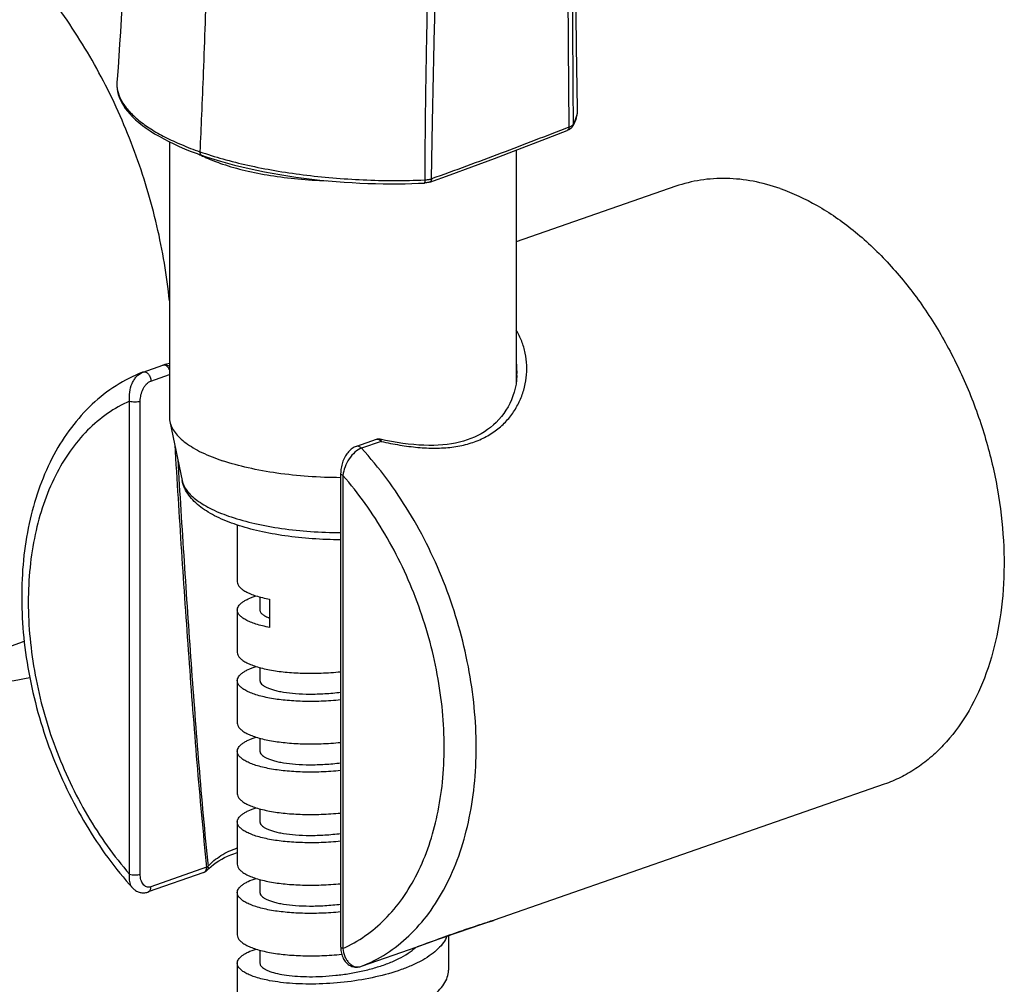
# Model space of a CAD drawing. Header units: millimetres. Extents: x 18 to 699, y 6 to 689.
# Tile 6 of 53: x 223 to 288, y 41 to 105. Entities that reach past the tile are written whole.
import ezdxf

# ---------------------------------------------------------------- set-up
doc = ezdxf.new("R2010")
doc.units = ezdxf.units.MM
doc.header["$LTSCALE"] = 46.255
doc.layers.get('0').update_dxf_attribs({"linetype": 'CONTINUOUS'})

msp = doc.modelspace()

# ---------------------------------------------------------------- linework, layer by layer
at = {"color": 7, "linetype": 'CONTINUOUS'}
for p, q in [((233.052, 96.754), (233.052, 78.483)), ((256.052, 96.207), (256.052, 80.813)), ((266.631, 93.803), (256.052, 90.115)), ((231.306, 81.482), (232.608, 81.936)), ((232.643, 81.947), (232.644, 81.947)), ((233.052, 82.048), (232.866, 82.003)), ((231.306, 81.482), (231.268, 81.468)), ((256.094, 81.246), (256.094, 81.247)), ((233.082, 78.194), (233.894, 74.286)), ((246.75, 77.007), (245.448, 76.553)), ((247.021, 77.023), (247.021, 77.023)), ((244.405, 74.752), (244.405, 43.37)), ((237.552, 71.334), (237.552, 67.573)), ((239.052, 66.562), (239.052, 65.699)), ((239.696, 66.416), (239.696, 64.541)), ((237.552, 65.699), (237.552, 62.887)), ((239.052, 61.875), (239.052, 61.012)), ((237.552, 61.012), (237.552, 58.201)), ((239.052, 57.189), (239.052, 56.326)), ((237.552, 56.326), (237.552, 53.514)), ((280.455, 54.143), (254.585, 45.125)), ((239.052, 52.503), (239.052, 51.64)), ((237.552, 51.64), (237.552, 48.828)), ((235.326, 48.278), (231.635, 46.992)), ((239.052, 47.816), (239.052, 46.953)), ((237.552, 46.953), (237.552, 44.141)), ((254.094, 44.961), (254.409, 45.065)), ((254.409, 45.065), (254.555, 45.115)), ((254.555, 45.115), (254.588, 45.127)), ((252.357, 44.382), (252.791, 44.531)), ((252.791, 44.531), (253.195, 44.667)), ((253.195, 44.667), (253.573, 44.791)), ((253.573, 44.791), (254.094, 44.961)), ((249.473, 43.351), (250.875, 43.857)), ((250.875, 43.857), (251.399, 44.045)), ((251.399, 44.045), (251.893, 44.22)), ((251.552, 44.099), (251.552, 41.798)), ((251.893, 44.22), (252.357, 44.382)), ((239.052, 43.13), (239.052, 42.267)), ((245.777, 42.062), (249.468, 43.349)), ((249.468, 43.349), (249.473, 43.351)), ((237.552, 42.267), (237.552, 39.455))]:
    msp.add_line(p, q, dxfattribs=at)
at = {"color": 9, "linetype": 'CONTINUOUS'}
for p, q in [((231.824, 80.887), (233.052, 81.315)), ((230.41, 48.177), (230.41, 79.558)), ((231.117, 48.177), (231.117, 79.558)), ((247.09, 76.885), (245.785, 76.43)), ((244.552, 74.629), (244.552, 43.247)), ((235.519, 48.629), (231.824, 47.341)), ((249.468, 43.349), (249.476, 43.352)), ((249.476, 43.352), (249.473, 43.351)), ((245.785, 42.065), (245.777, 42.062))]:
    msp.add_line(p, q, dxfattribs=at)
at = {"color": 7, "linetype": 'CONTINUOUS'}
for points in [[(260.116, 98.942), (260.04, 103.078), (259.994, 107.375), (259.969, 111.214), (259.953, 114.697), (259.942, 118.013)], [(230.149, 111.349), (230.063, 109.404), (230.019, 108.462), (229.976, 107.543), (229.932, 106.644), (229.888, 105.763), (229.842, 104.901), (229.795, 104.058), (229.747, 103.237), (229.698, 102.457), (229.646, 101.687), (229.587, 100.911), (229.57, 100.707)], [(229.571, 100.71), (229.564, 100.593), (229.566, 100.419), (229.582, 100.243), (229.613, 100.066), (229.659, 99.887), (229.72, 99.707), (229.796, 99.526), (229.887, 99.344), (229.995, 99.16), (230.12, 98.975), (230.263, 98.788), (230.425, 98.6), (230.606, 98.409), (230.807, 98.218), (231.025, 98.029), (231.26, 97.842), (231.512, 97.657), (231.78, 97.475), (232.063, 97.295), (232.362, 97.119), (232.675, 96.947), (233.002, 96.778), (233.342, 96.613), (233.695, 96.452), (234.059, 96.296), (234.435, 96.145), (234.821, 95.998), (235.18, 95.869)], [(259.786, 97.776), (259.857, 97.9), (259.929, 98.048), (259.99, 98.197), (260.039, 98.348), (260.076, 98.5), (260.101, 98.653), (260.114, 98.806), (260.116, 98.942)], [(250.315, 94.086), (251.664, 94.568), (253.107, 95.096), (254.605, 95.657), (256.16, 96.248), (257.776, 96.87), (259.425, 97.506)], [(235.18, 95.869), (235.56, 95.741), (235.992, 95.603), (236.438, 95.469), (236.896, 95.34), (237.366, 95.215), (237.847, 95.096), (238.338, 94.982), (238.837, 94.873), (239.345, 94.77), (239.859, 94.673), (240.379, 94.581), (240.905, 94.496), (241.434, 94.418), (241.965, 94.345), (242.498, 94.279), (243.032, 94.22), (243.566, 94.166), (244.099, 94.12), (244.631, 94.079), (245.16, 94.045), (245.686, 94.017), (246.206, 93.995), (246.72, 93.979), (247.225, 93.969), (247.72, 93.965), (248.205, 93.966), (248.677, 93.973), (249.134, 93.985), (249.576, 94.001), (249.953, 94.02)], [(232.866, 82.003), (232.743, 81.973), (232.643, 81.947)], [(256.094, 81.247), (256.071, 80.954), (256.034, 80.686), (255.982, 80.42), (255.914, 80.158), (255.831, 79.901), (255.735, 79.65), (255.624, 79.406), (255.502, 79.171), (255.367, 78.946), (255.221, 78.731), (255.065, 78.525), (254.899, 78.33), (254.723, 78.146), (254.539, 77.973), (254.346, 77.811), (254.146, 77.661), (253.939, 77.521), (253.724, 77.391), (253.502, 77.273), (253.273, 77.164), (253.038, 77.066), (252.795, 76.978), (252.546, 76.9), (252.289, 76.831), (252.024, 76.772), (251.751, 76.722), (251.47, 76.682), (251.18, 76.651), (250.881, 76.63), (250.573, 76.618), (250.255, 76.616), (249.928, 76.624), (249.592, 76.641), (249.246, 76.669), (248.89, 76.706), (248.525, 76.752), (248.15, 76.809), (247.766, 76.874), (247.372, 76.95), (247.021, 77.023)], [(245.448, 76.553), (245.435, 76.548), (245.369, 76.522), (245.303, 76.49), (245.238, 76.453), (245.173, 76.412), (245.11, 76.365), (245.048, 76.314), (244.988, 76.258), (244.931, 76.198), (244.875, 76.133), (244.821, 76.065), (244.77, 75.992), (244.722, 75.916), (244.676, 75.836), (244.634, 75.753), (244.595, 75.668), (244.559, 75.579), (244.526, 75.488), (244.498, 75.395), (244.472, 75.301), (244.451, 75.204), (244.433, 75.106), (244.42, 75.007), (244.411, 74.908), (244.406, 74.807), (244.405, 74.752)], [(235.528, 48.41), (235.655, 48.541), (235.813, 48.687), (235.978, 48.823), (236.151, 48.95), (236.33, 49.068), (236.517, 49.178), (236.71, 49.279), (236.91, 49.372), (237.118, 49.457), (237.331, 49.533), (237.552, 49.602)], [(230.613, 47.255), (230.651, 47.215), (230.702, 47.167), (230.755, 47.125), (230.809, 47.086), (230.866, 47.052), (230.923, 47.023), (230.982, 46.998), (231.042, 46.977), (231.103, 46.96), (231.165, 46.948), (231.228, 46.94), (231.292, 46.936), (231.357, 46.937), (231.422, 46.942), (231.487, 46.952), (231.554, 46.967), (231.62, 46.987), (231.635, 46.992)], [(244.405, 43.37), (244.406, 43.317), (244.411, 43.216), (244.421, 43.117), (244.435, 43.02), (244.455, 42.926), (244.478, 42.836), (244.507, 42.749), (244.539, 42.667), (244.575, 42.589), (244.615, 42.516), (244.658, 42.448), (244.704, 42.385), (244.752, 42.328), (244.803, 42.275), (244.856, 42.228), (244.91, 42.185), (244.967, 42.147), (245.025, 42.113), (245.084, 42.084), (245.145, 42.06), (245.207, 42.04), (245.271, 42.025), (245.335, 42.014), (245.4, 42.008), (245.466, 42.007), (245.532, 42.01), (245.599, 42.018), (245.666, 42.03), (245.734, 42.048), (245.777, 42.062)]]:
    msp.add_lwpolyline(points, dxfattribs=at)
at = {"color": 9, "linetype": 'CONTINUOUS'}
for centre, radius, start, end in [((231.323, 100.558), 1.759, 175.14744, 176.96462), ((259.373, 97.642), 0.145, 291.10637, 293.11974), ((259.424, 98.245), 0.524, 304.14765, 307.82034), ((238.879, 103.396), 8.41, 242.59254, 243.63187), ((239.044, 103.727), 8.78, 243.62383, 243.81371), ((232.681, 81.728), 0.22, 104.50004, 109.20704), ((251.13, 81.468), 4.969, 357.44719, 7.69587), ((246.782, 76.641), 0.386, 58.15161, 63.63679), ((249.115, 60.921), 16.716, 288.59431, 288.76837), ((250.605, 56.55), 12.098, 288.75048, 289.20989), ((249.396, 43.556), 0.219, 289.2139, 291.41134), ((245.518, 42.829), 0.809, 284.67931, 288.64548), ((245.512, 42.847), 0.828, 288.6331, 289.21872)]:
    msp.add_arc(centre, radius, start, end, dxfattribs=at)
at = {"color": 7, "linetype": 'CONTINUOUS'}
for centre, radius, start, end in [((232.773, 81.464), 0.501, 104.90626, 109.21824), ((246.915, 76.535), 0.5, 77.67727, 109.21835)]:
    msp.add_arc(centre, radius, start, end, dxfattribs=at)
at = {"color": 9, "linetype": 'CONTINUOUS'}
for points, knots in [([(257.815, 218.362), (257.644, 217.971), (257.353, 217.137), (257.044, 215.81), (256.826, 214.387), (256.681, 212.88), (256.601, 211.3), (256.575, 209.654), (256.59, 207.947), (256.658, 205.568), (256.818, 202.506), (257.059, 198.77), (257.319, 194.983), (257.57, 191.175), (257.808, 187.353), (258.027, 183.518), (258.22, 179.671), (258.443, 174.524), (258.667, 168.071), (258.875, 160.309), (259.036, 152.527), (259.204, 142.124), (259.315, 131.703), (259.39, 121.269), (259.427, 114.737), (259.453, 109.507), (259.476, 105.581), (259.5, 101.652), (259.524, 99.032), (259.54, 97.721)], [0, 0, 0, 0, 0.010597, 0.021859, 0.033778, 0.046315, 0.059416, 0.073041, 0.087182, 0.101798, 0.132117, 0.16329, 0.194754, 0.226343, 0.258039, 0.289824, 0.321697, 0.353646, 0.417727, 0.481996, 0.546412, 0.610946, 0.740303, 0.805108, 0.86999, 0.902462, 0.934951, 0.967464, 1, 1, 1, 1]), ([(257.576, 217.258), (257.46, 216.821), (257.267, 215.909), (257.07, 214.491), (256.942, 212.993), (256.872, 211.425), (256.85, 209.793), (256.873, 207.508), (256.985, 204.546), (257.203, 200.91), (257.454, 197.206), (257.707, 193.472), (258.031, 188.467), (258.395, 182.184), (258.73, 174.615), (258.989, 167.016), (259.193, 159.395), (259.352, 151.756), (259.518, 141.542), (259.625, 131.312), (259.696, 121.066), (259.736, 113.363), (259.765, 106.936), (259.792, 101.784), (259.811, 99.205), (259.823, 97.914)], [0, 0, 0, 0, 0.011358, 0.023359, 0.035955, 0.049102, 0.062764, 0.076918, 0.106497, 0.137195, 0.168387, 0.199731, 0.231177, 0.294333, 0.35778, 0.421441, 0.485269, 0.549235, 0.613316, 0.741783, 0.806157, 0.870629, 0.93522, 0.96758, 1, 1, 1, 1]), ([(236.567, 214.271), (236.666, 213.435), (236.833, 211.661), (237.016, 208.862), (237.154, 205.796), (237.292, 201.233), (237.356, 196.42), (237.383, 191.443), (237.392, 186.378), (237.362, 180.069), (237.232, 169.898), (236.992, 159.576), (236.703, 148.998), (236.392, 137.844), (236.087, 126.633), (235.769, 115.681), (235.538, 108.247), (235.342, 102.607), (235.185, 98.665), (235.107, 96.912), (235.067, 96.097)], [0, 0, 0, 0, 0.021379, 0.045187, 0.07118, 0.099244, 0.161013, 0.193314, 0.225522, 0.28954, 0.353394, 0.483615, 0.551533, 0.621896, 0.766744, 0.836114, 0.899898, 0.955475, 0.97931, 1, 1, 1, 1]), ([(250.429, 94.302), (250.446, 95.421), (250.475, 97.1), (250.523, 99.337), (250.558, 101.014), (250.592, 102.691), (250.642, 104.926), (250.7, 107.718), (250.772, 111.068), (250.864, 115.531), (250.976, 121.105), (251.101, 127.789), (251.217, 134.465), (251.319, 141.13), (251.403, 147.78), (251.452, 154.41), (251.445, 161.016), (251.362, 167.6), (251.19, 174.164), (250.944, 180.705), (250.696, 186.139), (250.484, 190.463), (250.311, 193.676), (250.142, 196.329), (249.985, 198.423), (249.899, 199.458), (249.855, 199.972)], [0, 0, 0, 0, 0.031762, 0.047637, 0.063505, 0.079366, 0.095229, 0.126935, 0.158627, 0.190302, 0.253607, 0.316846, 0.38001, 0.443078, 0.506007, 0.56873, 0.631213, 0.693474, 0.755575, 0.817536, 0.879232, 0.909921, 0.940405, 0.970518, 0.985362, 1, 1, 1, 1]), ([(250.984, 160.304), (251.005, 157.577), (251, 152.109), (250.904, 143.891), (250.763, 135.647), (250.596, 127.385), (250.416, 119.11), (250.266, 112.207), (250.152, 106.68), (250.073, 102.532), (250.018, 99.073), (249.989, 96.305), (249.981, 94.92), (249.983, 94.228)], [0, 0, 0, 0, 0.123821, 0.248224, 0.373045, 0.498123, 0.62338, 0.748785, 0.81154, 0.874328, 0.93715, 0.968572, 1, 1, 1, 1]), ([(233.054, 86.206), (232.885, 87.881), (232.317, 91.239), (230.843, 96.136), (228.784, 100.802), (226.211, 105.078), (223.209, 108.818), (219.878, 111.895), (216.326, 114.203), (213.214, 115.436), (210.75, 115.935), (208.959, 116.068), (207.209, 115.966), (205.516, 115.629), (203.896, 115.059), (202.363, 114.262), (200.933, 113.245), (199.619, 112.019), (198.43, 110.596), (197, 108.41), (195.596, 105.228), (194.584, 100.953), (194.358, 97.928), (194.348, 96.368)], [0, 0, 0, 0, 0.073534, 0.148302, 0.22285, 0.295742, 0.365682, 0.431644, 0.493013, 0.549743, 0.576595, 0.602603, 0.627969, 0.652935, 0.677769, 0.702746, 0.728134, 0.754171, 0.78106, 0.808955, 0.868062, 0.931864, 1, 1, 1, 1]), ([(229.567, 100.651), (229.561, 100.547), (229.569, 100.335), (229.657, 99.904), (229.906, 99.362), (230.381, 98.745), (231.026, 98.15), (231.83, 97.581), (232.782, 97.043), (233.873, 96.539), (234.656, 96.241), (235.067, 96.097)], [0, 0, 0, 0, 0.041533, 0.083921, 0.174291, 0.276136, 0.391817, 0.522111, 0.66709, 0.826481, 1, 1, 1, 1]), ([(259.823, 97.914), (259.919, 98.073), (260.072, 98.405), (260.12, 98.768), (260.116, 98.942)], [0, 0, 0, 0, 0.518247, 1, 1, 1, 1]), ([(259.54, 97.721), (258.791, 97.433), (257.293, 96.853), (255.034, 95.988), (252.747, 95.132), (251.207, 94.575), (250.429, 94.302)], [0, 0, 0, 0, 0.247123, 0.495256, 0.745771, 1, 1, 1, 1]), ([(259.54, 97.721), (259.54, 97.697), (259.536, 97.651), (259.515, 97.588), (259.479, 97.538), (259.447, 97.516), (259.43, 97.508)], [0, 0, 0, 0, 0.283952, 0.543709, 0.779731, 1, 1, 1, 1]), ([(259.54, 97.721), (259.557, 97.728), (259.618, 97.753), (259.678, 97.784), (259.718, 97.811)], [0, 0, 0, 0, 0.275112, 1, 1, 1, 1]), ([(259.745, 97.831), (259.753, 97.837), (259.783, 97.861), (259.808, 97.89), (259.823, 97.914)], [0, 0, 0, 0, 0.276009, 1, 1, 1, 1]), ([(259.823, 97.914), (259.823, 97.901), (259.82, 97.854), (259.804, 97.806), (259.786, 97.776)], [0, 0, 0, 0, 0.253765, 1, 1, 1, 1]), ([(235.067, 96.097), (235.066, 96.071), (235.069, 96.02), (235.09, 95.952), (235.127, 95.898), (235.162, 95.876), (235.18, 95.869)], [0, 0, 0, 0, 0.291235, 0.553794, 0.786711, 1, 1, 1, 1]), ([(235.067, 96.097), (235.571, 95.922), (236.627, 95.595), (238.286, 95.181), (240.063, 94.832), (241.938, 94.554), (243.892, 94.35), (245.901, 94.219), (247.938, 94.17), (249.302, 94.197), (249.983, 94.228)], [0, 0, 0, 0, 0.105839, 0.2193, 0.339387, 0.465158, 0.595551, 0.729264, 0.864739, 1, 1, 1, 1]), ([(235.17, 95.848), (235.276, 95.796), (235.734, 95.582), (236.208, 95.402), (236.575, 95.279)], [0, 0, 0, 0, 0.234511, 1, 1, 1, 1]), ([(236.575, 95.279), (237.067, 95.114), (238.118, 94.821), (239.788, 94.497), (241.59, 94.274), (242.833, 94.196), (243.466, 94.176)], [0, 0, 0, 0, 0.222315, 0.466887, 0.728196, 1, 1, 1, 1]), ([(249.983, 94.228), (249.983, 94.2), (249.982, 94.15), (249.977, 94.086), (249.97, 94.045), (249.961, 94.025), (249.955, 94.02), (249.953, 94.02)], [0, 0, 0, 0, 0.388867, 0.699647, 0.904837, 0.964243, 1, 1, 1, 1]), ([(249.983, 94.228), (250.063, 94.232), (250.214, 94.247), (250.362, 94.28), (250.429, 94.302)], [0, 0, 0, 0, 0.535417, 1, 1, 1, 1]), ([(250.429, 94.302), (250.429, 94.277), (250.425, 94.229), (250.403, 94.164), (250.367, 94.113), (250.333, 94.092), (250.315, 94.086)], [0, 0, 0, 0, 0.289557, 0.551086, 0.78462, 1, 1, 1, 1]), ([(247.09, 76.885), (247.296, 76.838), (247.705, 76.75), (248.317, 76.638), (248.923, 76.548), (249.709, 76.46), (250.665, 76.414), (251.769, 76.478), (252.8, 76.675), (253.737, 77.011), (254.563, 77.479), (255.263, 78.063), (255.83, 78.74), (256.262, 79.486), (256.561, 80.279), (256.727, 81.098), (256.762, 81.924), (256.665, 82.742), (256.436, 83.532), (256.194, 84.027), (256.053, 84.263)], [0, 0, 0, 0, 0.04136, 0.082085, 0.122089, 0.161328, 0.237222, 0.309389, 0.377692, 0.442329, 0.503819, 0.562856, 0.620109, 0.676091, 0.731141, 0.785475, 0.839267, 0.892725, 0.946153, 1, 1, 1, 1]), ([(232.706, 81.948), (232.699, 81.948), (232.672, 81.95), (232.645, 81.947), (232.625, 81.942)], [0, 0, 0, 0, 0.25561, 1, 1, 1, 1]), ([(232.644, 81.947), (232.712, 81.966), (232.859, 81.971), (232.994, 81.913), (233.052, 81.871)], [0, 0, 0, 0, 0.498257, 1, 1, 1, 1]), ([(233.052, 81.654), (233.033, 81.694), (232.988, 81.768), (232.882, 81.884), (232.776, 81.941), (232.706, 81.948)], [0, 0, 0, 0, 0.284496, 0.550438, 1, 1, 1, 1]), ([(230.41, 79.558), (230.387, 79.754), (230.393, 80.154), (230.523, 80.632), (230.701, 80.973), (230.909, 81.25), (231.117, 81.409), (231.268, 81.468)], [0, 0, 0, 0, 0.26656, 0.532869, 0.660836, 0.78234, 1, 1, 1, 1]), ([(231.306, 81.482), (231.333, 81.492), (231.393, 81.5), (231.486, 81.478), (231.576, 81.426), (231.689, 81.319), (231.791, 81.137), (231.824, 80.971), (231.824, 80.887)], [0, 0, 0, 0, 0.096107, 0.199435, 0.314275, 0.441242, 0.71944, 1, 1, 1, 1]), ([(231.117, 79.558), (231.117, 79.695), (231.15, 79.973), (231.265, 80.302), (231.405, 80.541), (231.562, 80.736), (231.715, 80.849), (231.824, 80.887)], [0, 0, 0, 0, 0.258875, 0.525235, 0.655738, 0.780376, 1, 1, 1, 1]), ([(230.41, 79.558), (229.897, 79.331), (228.901, 78.767), (227.568, 77.636), (226.406, 76.236), (225.072, 73.986), (224.202, 71.346), (223.764, 68.494), (223.654, 66.182), (223.772, 63.793), (224.233, 60.537), (225.132, 57.317), (226.428, 54.245), (227.948, 51.363), (229.359, 49.375), (230.41, 48.177)], [0, 0, 0, 0, 0.047515, 0.096386, 0.14739, 0.201083, 0.317316, 0.380055, 0.44547, 0.51314, 0.582544, 0.723993, 0.794867, 0.864923, 1, 1, 1, 1]), ([(230.41, 79.558), (230.462, 79.54), (230.58, 79.515), (230.763, 79.503), (230.947, 79.515), (231.064, 79.54), (231.117, 79.558)], [0, 0, 0, 0, 0.232386, 0.5, 0.767614, 1, 1, 1, 1]), ([(233.403, 76.649), (233.545, 74.299), (233.765, 70.778), (234.079, 66.087), (234.326, 62.577), (234.587, 59.073), (234.866, 55.578), (235.165, 52.096), (235.398, 49.782), (235.519, 48.629)], [0, 0, 0, 0, 0.251238, 0.376656, 0.501902, 0.626942, 0.75173, 0.876161, 1, 1, 1, 1]), ([(245.785, 76.43), (245.626, 76.374), (245.314, 76.169), (244.948, 75.732), (244.678, 75.204), (244.576, 74.819), (244.552, 74.629)], [0, 0, 0, 0, 0.222477, 0.479711, 0.746889, 1, 1, 1, 1]), ([(245.785, 76.43), (245.761, 76.456), (245.709, 76.503), (245.622, 76.551), (245.532, 76.57), (245.474, 76.562), (245.448, 76.553)], [0, 0, 0, 0, 0.28664, 0.546302, 0.780914, 1, 1, 1, 1]), ([(245.785, 42.065), (246.361, 42.291), (247.483, 42.868), (248.991, 44.064), (250.309, 45.57), (251.414, 47.359), (252.291, 49.396), (252.926, 51.646), (253.309, 54.07), (253.434, 56.627), (253.3, 59.272), (252.775, 62.877), (251.755, 66.436), (250.285, 69.819), (248.565, 72.974), (246.971, 75.138), (245.785, 76.43)], [0, 0, 0, 0, 0.047468, 0.096153, 0.146917, 0.200387, 0.256924, 0.316639, 0.379419, 0.444967, 0.51284, 0.582482, 0.724357, 0.795345, 0.865398, 1, 1, 1, 1]), ([(246.953, 76.987), (246.921, 77.003), (246.853, 77.025), (246.781, 77.018), (246.75, 77.007)], [0, 0, 0, 0, 0.523117, 1, 1, 1, 1]), ([(247.087, 76.884), (247.079, 76.892), (247.048, 76.924), (247.014, 76.952), (246.986, 76.969)], [0, 0, 0, 0, 0.2607, 1, 1, 1, 1]), ([(247.021, 77.023), (247.041, 77.019), (247.065, 76.986), (247.08, 76.936), (247.085, 76.902), (247.087, 76.884)], [0, 0, 0, 0, 0.370103, 0.650136, 1, 1, 1, 1]), ([(233.599, 75.705), (233.736, 73.441), (234.017, 68.92), (234.4, 63.273), (234.731, 58.767), (234.997, 55.397), (235.281, 52.039), (235.497, 49.807), (235.61, 48.694)], [0, 0, 0, 0, 0.251138, 0.50175, 0.626791, 0.751602, 0.87609, 1, 1, 1, 1]), ([(244.552, 74.629), (244.531, 74.636), (244.493, 74.652), (244.445, 74.681), (244.414, 74.714), (244.405, 74.74), (244.405, 74.752)], [0, 0, 0, 0, 0.335456, 0.609339, 0.824557, 1, 1, 1, 1]), ([(244.552, 43.247), (245.064, 43.474), (246.061, 44.039), (247.393, 45.169), (248.556, 46.569), (249.889, 48.819), (250.76, 51.459), (251.197, 54.311), (251.308, 56.623), (251.19, 59.012), (250.729, 62.269), (249.83, 65.488), (248.534, 68.56), (247.013, 71.442), (245.602, 73.431), (244.552, 74.629)], [0, 0, 0, 0, 0.047515, 0.096386, 0.14739, 0.201083, 0.317316, 0.380055, 0.44547, 0.51314, 0.582544, 0.723993, 0.794867, 0.864923, 1, 1, 1, 1]), ([(233.894, 74.286), (233.919, 74.169), (234.002, 73.932), (234.212, 73.595), (234.508, 73.269), (234.886, 72.955), (235.344, 72.656), (236.088, 72.26), (236.705, 72.018), (237.14, 71.872)], [0, 0, 0, 0, 0.085116, 0.178092, 0.28187, 0.398277, 0.52825, 0.672076, 1, 1, 1, 1]), ([(237.14, 71.872), (237.655, 71.7), (238.763, 71.399), (240.526, 71.082), (242.429, 70.883), (243.739, 70.834), (244.405, 70.831)], [0, 0, 0, 0, 0.221312, 0.466588, 0.728795, 1, 1, 1, 1]), ([(202.906, 71.815), (203.638, 70.905), (205.161, 69.198), (207.658, 66.97), (210.277, 65.168), (212.97, 63.829), (215.686, 62.981), (218.376, 62.645), (220.985, 62.832), (222.637, 63.309), (223.419, 63.627)], [0, 0, 0, 0, 0.148228, 0.289778, 0.423969, 0.550613, 0.670125, 0.783591, 0.892776, 1, 1, 1, 1]), ([(235.61, 48.694), (235.733, 48.829), (236.002, 49.086), (236.628, 49.54), (237.171, 49.787), (237.551, 49.912)], [0, 0, 0, 0, 0.236763, 0.481397, 1, 1, 1, 1]), ([(235.326, 48.278), (235.363, 48.291), (235.433, 48.34), (235.473, 48.415), (235.488, 48.456)], [0, 0, 0, 0, 0.470671, 1, 1, 1, 1]), ([(235.488, 48.456), (235.492, 48.469), (235.509, 48.524), (235.515, 48.583), (235.515, 48.627)], [0, 0, 0, 0, 0.237063, 1, 1, 1, 1]), ([(235.515, 48.627), (235.524, 48.632), (235.557, 48.65), (235.588, 48.673), (235.607, 48.691)], [0, 0, 0, 0, 0.273896, 1, 1, 1, 1]), ([(235.607, 48.691), (235.614, 48.64), (235.61, 48.537), (235.56, 48.445), (235.528, 48.41)], [0, 0, 0, 0, 0.519747, 1, 1, 1, 1]), ([(230.613, 47.255), (230.566, 47.306), (230.463, 47.467), (230.385, 47.787), (230.393, 48.042), (230.41, 48.177)], [0, 0, 0, 0, 0.215677, 0.580418, 1, 1, 1, 1]), ([(230.41, 48.177), (230.462, 48.158), (230.58, 48.133), (230.763, 48.121), (230.947, 48.133), (231.064, 48.158), (231.117, 48.177)], [0, 0, 0, 0, 0.232386, 0.5, 0.767614, 1, 1, 1, 1]), ([(231.824, 47.341), (231.776, 47.324), (231.679, 47.305), (231.533, 47.326), (231.404, 47.395), (231.298, 47.504), (231.217, 47.642), (231.137, 47.866), (231.117, 48.051), (231.117, 48.177)], [0, 0, 0, 0, 0.116982, 0.226646, 0.335938, 0.450808, 0.574486, 0.70783, 1, 1, 1, 1]), ([(231.635, 46.992), (231.664, 47.002), (231.719, 47.036), (231.78, 47.117), (231.816, 47.222), (231.824, 47.3), (231.824, 47.341)], [0, 0, 0, 0, 0.215605, 0.44912, 0.710458, 1, 1, 1, 1]), ([(254.445, 45.078), (254.32, 45.036), (254.042, 44.945), (253.384, 44.732), (252.383, 44.397), (251.006, 43.907), (250.009, 43.543), (249.476, 43.352)], [0, 0, 0, 0, 0.07536, 0.166476, 0.394624, 0.677104, 1, 1, 1, 1]), ([(244.552, 43.247), (244.531, 43.255), (244.493, 43.27), (244.445, 43.299), (244.414, 43.332), (244.405, 43.359), (244.405, 43.37)], [0, 0, 0, 0, 0.335462, 0.609345, 0.824559, 1, 1, 1, 1]), ([(244.552, 43.247), (244.573, 43.065), (244.636, 42.8), (244.793, 42.488), (244.937, 42.295), (245.109, 42.146), (245.304, 42.049), (245.514, 42.011), (245.655, 42.029), (245.723, 42.046)], [0, 0, 0, 0, 0.289108, 0.423362, 0.549334, 0.667367, 0.779315, 0.88868, 1, 1, 1, 1])]:
    msp.add_open_spline(points, degree=3, knots=knots, dxfattribs=at)
at = {"color": 7, "linetype": 'CONTINUOUS'}
for points, knots in [([(259.786, 97.776), (259.747, 97.712), (259.635, 97.601), (259.497, 97.534), (259.425, 97.506)], [0, 0, 0, 0, 0.494171, 1, 1, 1, 1]), ([(250.315, 94.086), (250.288, 94.076), (250.17, 94.041), (250.047, 94.025), (249.953, 94.02)], [0, 0, 0, 0, 0.235357, 1, 1, 1, 1]), ([(273.543, 93.656), (272.959, 93.86), (271.785, 94.179), (270.004, 94.372), (268.271, 94.263), (267.162, 93.988), (266.631, 93.803)], [0, 0, 0, 0, 0.263738, 0.516127, 0.760249, 1, 1, 1, 1]), ([(273.543, 93.656), (274.393, 93.36), (276.095, 92.566), (278.481, 90.91), (280.728, 88.796), (282.778, 86.283), (284.575, 83.437), (286.073, 80.335), (287.231, 77.061), (288.019, 73.703), (288.414, 70.352), (288.405, 67.097), (287.993, 64.025), (287.185, 61.218), (286.001, 58.752), (284.699, 57.01), (283.505, 55.873), (282.552, 55.157), (281.536, 54.571), (280.819, 54.27), (280.455, 54.143)], [0, 0, 0, 0, 0.055892, 0.115793, 0.179582, 0.246767, 0.316581, 0.388067, 0.460154, 0.531733, 0.601728, 0.669169, 0.733269, 0.79351, 0.849736, 0.902241, 0.927372, 0.951921, 0.976065, 1, 1, 1, 1]), ([(231.268, 81.468), (230.655, 81.228), (229.464, 80.62), (227.869, 79.372), (226.484, 77.819), (224.915, 75.343), (223.884, 72.432), (223.358, 69.299), (223.211, 66.775), (223.321, 64.171), (223.809, 60.628), (224.787, 57.13), (226.21, 53.8), (227.887, 50.681), (229.449, 48.538), (230.613, 47.255)], [0, 0, 0, 0, 0.050576, 0.101975, 0.154835, 0.20969, 0.326462, 0.388831, 0.453593, 0.520414, 0.588838, 0.728113, 0.797871, 0.866837, 1, 1, 1, 1]), ([(233.052, 78.483), (233.052, 78.459), (233.054, 78.362), (233.067, 78.265), (233.082, 78.194)], [0, 0, 0, 0, 0.248703, 1, 1, 1, 1]), ([(233.082, 78.194), (233.108, 78.068), (233.198, 77.812), (233.424, 77.45), (233.742, 77.099), (234.149, 76.761), (234.642, 76.439), (235.442, 76.013), (236.107, 75.753), (236.575, 75.596)], [0, 0, 0, 0, 0.085116, 0.178092, 0.28187, 0.398277, 0.52825, 0.672076, 1, 1, 1, 1]), ([(244.405, 74.475), (243.688, 74.478), (242.276, 74.53), (240.224, 74.744), (238.324, 75.086), (237.13, 75.41), (236.575, 75.596)], [0, 0, 0, 0, 0.271194, 0.533411, 0.778698, 1, 1, 1, 1]), ([(237.503, 71.35), (237.056, 71.5), (236.416, 71.752), (235.636, 72.173), (235.133, 72.509), (234.695, 72.882), (234.329, 73.299), (234.047, 73.766), (233.931, 74.11), (233.894, 74.286)], [0, 0, 0, 0, 0.291249, 0.423341, 0.547328, 0.664757, 0.777808, 0.888932, 1, 1, 1, 1]), ([(223.79, 61.198), (222.879, 60.996), (220.997, 60.764), (218.125, 60.936), (215.244, 61.608), (212.404, 62.755), (209.646, 64.344), (207.005, 66.343), (204.516, 68.716), (203.002, 70.495), (202.277, 71.434)], [0, 0, 0, 0, 0.111503, 0.225144, 0.342125, 0.463439, 0.589762, 0.721405, 0.858293, 1, 1, 1, 1]), ([(244.405, 70.352), (243.777, 70.355), (242.54, 70.402), (240.738, 70.591), (239.059, 70.895), (237.999, 71.183), (237.503, 71.35)], [0, 0, 0, 0, 0.269247, 0.530157, 0.77565, 1, 1, 1, 1]), ([(237.552, 67.573), (237.552, 67.516), (237.58, 67.391), (237.695, 67.219), (237.876, 67.057), (238.123, 66.904), (238.432, 66.761), (238.802, 66.629), (239.229, 66.511), (239.535, 66.446), (239.696, 66.416)], [0, 0, 0, 0, 0.067582, 0.144685, 0.237669, 0.349767, 0.482246, 0.63524, 0.808172, 1, 1, 1, 1]), ([(237.552, 65.699), (237.552, 65.742), (237.567, 65.833), (237.631, 65.963), (237.734, 66.088), (237.876, 66.21), (238.054, 66.327), (238.359, 66.484), (238.615, 66.579), (238.798, 66.636)], [0, 0, 0, 0, 0.078918, 0.164449, 0.261745, 0.374142, 0.503543, 0.650889, 1, 1, 1, 1]), ([(239.696, 64.541), (239.535, 64.571), (239.229, 64.636), (238.802, 64.755), (238.432, 64.886), (238.123, 65.03), (237.876, 65.183), (237.695, 65.345), (237.58, 65.516), (237.552, 65.641), (237.552, 65.699)], [0, 0, 0, 0, 0.191828, 0.36476, 0.517754, 0.650233, 0.762331, 0.855315, 0.932418, 1, 1, 1, 1]), ([(239.052, 65.699), (239.052, 65.675), (239.059, 65.625), (239.092, 65.552), (239.145, 65.481), (239.248, 65.383), (239.433, 65.269), (239.6, 65.198), (239.695, 65.163)], [0, 0, 0, 0, 0.081991, 0.169878, 0.268433, 0.380953, 0.65491, 1, 1, 1, 1]), ([(237.552, 62.887), (237.552, 62.829), (237.58, 62.704), (237.695, 62.533), (237.876, 62.371), (238.123, 62.218), (238.432, 62.074), (238.802, 61.943), (239.229, 61.825), (239.535, 61.76), (239.696, 61.729)], [0, 0, 0, 0, 0.067582, 0.144685, 0.237669, 0.349767, 0.482246, 0.63524, 0.808172, 1, 1, 1, 1]), ([(237.552, 61.012), (237.552, 61.056), (237.567, 61.146), (237.631, 61.276), (237.734, 61.402), (237.876, 61.523), (238.054, 61.64), (238.359, 61.798), (238.615, 61.892), (238.798, 61.95)], [0, 0, 0, 0, 0.078918, 0.164449, 0.261745, 0.374142, 0.503543, 0.650889, 1, 1, 1, 1]), ([(239.696, 61.729), (240.033, 61.666), (240.755, 61.567), (241.896, 61.497), (243.129, 61.504), (243.975, 61.561), (244.405, 61.603)], [0, 0, 0, 0, 0.21774, 0.461964, 0.725388, 1, 1, 1, 1]), ([(239.696, 59.855), (239.535, 59.885), (239.229, 59.95), (238.802, 60.068), (238.432, 60.2), (238.123, 60.343), (237.876, 60.497), (237.695, 60.658), (237.58, 60.83), (237.552, 60.955), (237.552, 61.012)], [0, 0, 0, 0, 0.191828, 0.36476, 0.517754, 0.650233, 0.762331, 0.855315, 0.932418, 1, 1, 1, 1]), ([(239.052, 61.012), (239.052, 60.974), (239.073, 60.89), (239.157, 60.776), (239.288, 60.67), (239.467, 60.569), (239.691, 60.474), (239.96, 60.388), (240.271, 60.312), (240.761, 60.22), (241.457, 60.143), (242.373, 60.109), (243.37, 60.139), (244.056, 60.203), (244.405, 60.248)], [0, 0, 0, 0, 0.020538, 0.044493, 0.074031, 0.110186, 0.15334, 0.203521, 0.260541, 0.324069, 0.468786, 0.633306, 0.812328, 1, 1, 1, 1]), ([(244.405, 59.729), (243.975, 59.686), (243.129, 59.629), (241.896, 59.623), (240.755, 59.693), (240.033, 59.791), (239.696, 59.855)], [0, 0, 0, 0, 0.274612, 0.538036, 0.78226, 1, 1, 1, 1]), ([(237.552, 58.201), (237.552, 58.143), (237.58, 58.018), (237.695, 57.847), (237.876, 57.685), (238.123, 57.531), (238.432, 57.388), (238.802, 57.256), (239.229, 57.138), (239.535, 57.073), (239.696, 57.043)], [0, 0, 0, 0, 0.067582, 0.144685, 0.237669, 0.349767, 0.482246, 0.63524, 0.808172, 1, 1, 1, 1]), ([(237.552, 56.326), (237.552, 56.369), (237.567, 56.46), (237.631, 56.59), (237.734, 56.716), (237.876, 56.837), (238.054, 56.954), (238.359, 57.112), (238.615, 57.206), (238.798, 57.264)], [0, 0, 0, 0, 0.078918, 0.164449, 0.261745, 0.374142, 0.503543, 0.650889, 1, 1, 1, 1]), ([(239.696, 57.043), (240.033, 56.98), (240.755, 56.881), (241.896, 56.811), (243.129, 56.817), (243.975, 56.874), (244.405, 56.917)], [0, 0, 0, 0, 0.21774, 0.461964, 0.725388, 1, 1, 1, 1]), ([(239.696, 55.168), (239.535, 55.199), (239.229, 55.264), (238.802, 55.382), (238.432, 55.513), (238.123, 55.657), (237.876, 55.81), (237.695, 55.972), (237.58, 56.143), (237.552, 56.268), (237.552, 56.326)], [0, 0, 0, 0, 0.191828, 0.36476, 0.517754, 0.650233, 0.762331, 0.855315, 0.932418, 1, 1, 1, 1]), ([(239.052, 56.326), (239.052, 56.287), (239.073, 56.203), (239.157, 56.09), (239.288, 55.983), (239.467, 55.882), (239.691, 55.788), (239.96, 55.702), (240.271, 55.625), (240.761, 55.534), (241.457, 55.456), (242.373, 55.423), (243.37, 55.453), (244.056, 55.517), (244.405, 55.561)], [0, 0, 0, 0, 0.020538, 0.044493, 0.074031, 0.110186, 0.15334, 0.203521, 0.260541, 0.324069, 0.468786, 0.633306, 0.812328, 1, 1, 1, 1]), ([(244.405, 55.042), (243.975, 55), (243.129, 54.943), (241.896, 54.937), (240.755, 55.006), (240.033, 55.105), (239.696, 55.168)], [0, 0, 0, 0, 0.274612, 0.538036, 0.78226, 1, 1, 1, 1]), ([(237.552, 53.514), (237.552, 53.456), (237.58, 53.332), (237.695, 53.16), (237.876, 52.998), (238.123, 52.845), (238.432, 52.702), (238.802, 52.57), (239.229, 52.452), (239.535, 52.387), (239.696, 52.356)], [0, 0, 0, 0, 0.067582, 0.144685, 0.237669, 0.349767, 0.482246, 0.63524, 0.808172, 1, 1, 1, 1]), ([(237.552, 51.64), (237.552, 51.683), (237.567, 51.773), (237.631, 51.903), (237.734, 52.029), (237.876, 52.151), (238.054, 52.267), (238.359, 52.425), (238.615, 52.52), (238.798, 52.577)], [0, 0, 0, 0, 0.078918, 0.164449, 0.261745, 0.374142, 0.503543, 0.650889, 1, 1, 1, 1]), ([(239.696, 52.356), (240.033, 52.293), (240.755, 52.195), (241.896, 52.125), (243.129, 52.131), (243.975, 52.188), (244.405, 52.231)], [0, 0, 0, 0, 0.21774, 0.461964, 0.725388, 1, 1, 1, 1]), ([(239.696, 50.482), (239.535, 50.512), (239.229, 50.577), (238.802, 50.695), (238.432, 50.827), (238.123, 50.971), (237.876, 51.124), (237.695, 51.286), (237.58, 51.457), (237.552, 51.582), (237.552, 51.64)], [0, 0, 0, 0, 0.191828, 0.36476, 0.517754, 0.650233, 0.762331, 0.855315, 0.932418, 1, 1, 1, 1]), ([(239.052, 51.64), (239.052, 51.601), (239.073, 51.517), (239.157, 51.404), (239.288, 51.297), (239.467, 51.196), (239.691, 51.102), (239.96, 51.015), (240.271, 50.939), (240.761, 50.847), (241.457, 50.77), (242.373, 50.736), (243.37, 50.766), (244.056, 50.831), (244.405, 50.875)], [0, 0, 0, 0, 0.020538, 0.044493, 0.074031, 0.110186, 0.15334, 0.203521, 0.260541, 0.324069, 0.468786, 0.633306, 0.812328, 1, 1, 1, 1]), ([(244.405, 50.356), (243.975, 50.313), (243.129, 50.256), (241.896, 50.25), (240.755, 50.32), (240.033, 50.419), (239.696, 50.482)], [0, 0, 0, 0, 0.274612, 0.538036, 0.78226, 1, 1, 1, 1]), ([(237.552, 48.828), (237.552, 48.77), (237.58, 48.645), (237.695, 48.474), (237.876, 48.312), (238.123, 48.159), (238.432, 48.015), (238.802, 47.883), (239.229, 47.765), (239.535, 47.7), (239.696, 47.67)], [0, 0, 0, 0, 0.067582, 0.144685, 0.237669, 0.349767, 0.482246, 0.63524, 0.808172, 1, 1, 1, 1]), ([(237.552, 46.953), (237.552, 46.996), (237.567, 47.087), (237.631, 47.217), (237.734, 47.343), (237.876, 47.464), (238.054, 47.581), (238.359, 47.739), (238.615, 47.833), (238.798, 47.891)], [0, 0, 0, 0, 0.078918, 0.164449, 0.261745, 0.374142, 0.503543, 0.650889, 1, 1, 1, 1]), ([(239.696, 47.67), (240.033, 47.607), (240.755, 47.508), (241.896, 47.438), (243.129, 47.444), (243.975, 47.502), (244.405, 47.544)], [0, 0, 0, 0, 0.21774, 0.461964, 0.725388, 1, 1, 1, 1]), ([(239.696, 45.795), (239.535, 45.826), (239.229, 45.891), (238.802, 46.009), (238.432, 46.141), (238.123, 46.284), (237.876, 46.437), (237.695, 46.599), (237.58, 46.771), (237.552, 46.895), (237.552, 46.953)], [0, 0, 0, 0, 0.191828, 0.36476, 0.517754, 0.650233, 0.762331, 0.855315, 0.932418, 1, 1, 1, 1]), ([(239.052, 46.953), (239.052, 46.915), (239.073, 46.831), (239.157, 46.717), (239.288, 46.61), (239.467, 46.509), (239.691, 46.415), (239.96, 46.329), (240.271, 46.252), (240.761, 46.161), (241.457, 46.083), (242.373, 46.05), (243.37, 46.08), (244.056, 46.144), (244.405, 46.188)], [0, 0, 0, 0, 0.020538, 0.044493, 0.074031, 0.110186, 0.15334, 0.203521, 0.260541, 0.324069, 0.468786, 0.633306, 0.812328, 1, 1, 1, 1]), ([(244.405, 45.67), (243.975, 45.627), (243.129, 45.57), (241.896, 45.564), (240.755, 45.634), (240.033, 45.732), (239.696, 45.795)], [0, 0, 0, 0, 0.274612, 0.538036, 0.78226, 1, 1, 1, 1]), ([(237.552, 44.141), (237.552, 44.083), (237.58, 43.959), (237.695, 43.787), (237.876, 43.625), (238.123, 43.472), (238.432, 43.329), (238.802, 43.197), (239.229, 43.079), (239.535, 43.014), (239.696, 42.984)], [0, 0, 0, 0, 0.067582, 0.144685, 0.237669, 0.349767, 0.482246, 0.63524, 0.808172, 1, 1, 1, 1]), ([(251.448, 44.062), (251.391, 43.913), (251.226, 43.614), (250.87, 43.205), (250.401, 42.819), (249.828, 42.458), (249.161, 42.126), (248.131, 41.717), (246.694, 41.315), (244.871, 41.006), (243.028, 40.866), (241.54, 40.886), (240.443, 40.988), (239.936, 41.064), (239.696, 41.109)], [0, 0, 0, 0, 0.037641, 0.079836, 0.127449, 0.180736, 0.239514, 0.303282, 0.442607, 0.591123, 0.739722, 0.878946, 0.942251, 1, 1, 1, 1]), ([(237.552, 42.267), (237.552, 42.31), (237.567, 42.401), (237.631, 42.531), (237.734, 42.656), (237.876, 42.778), (238.054, 42.895), (238.359, 43.052), (238.615, 43.147), (238.798, 43.204)], [0, 0, 0, 0, 0.078918, 0.164449, 0.261745, 0.374142, 0.503543, 0.650889, 1, 1, 1, 1]), ([(239.052, 42.267), (239.052, 42.234), (239.066, 42.164), (239.127, 42.066), (239.224, 41.973), (239.355, 41.884), (239.521, 41.799), (239.805, 41.686), (240.241, 41.567), (240.852, 41.461), (241.562, 41.393), (242.353, 41.366), (243.203, 41.387), (244.091, 41.457), (244.991, 41.578), (245.88, 41.75), (246.733, 41.972), (247.529, 42.24), (248.245, 42.552), (248.864, 42.902), (249.222, 43.174), (249.377, 43.317)], [0, 0, 0, 0, 0.008941, 0.019007, 0.030987, 0.04532, 0.062215, 0.081745, 0.128604, 0.185285, 0.250629, 0.323152, 0.40114, 0.482727, 0.565967, 0.648903, 0.729645, 0.806447, 0.877797, 0.942535, 1, 1, 1, 1]), ([(239.696, 42.984), (240.038, 42.919), (240.77, 42.82), (241.927, 42.751), (243.177, 42.759), (244.035, 42.82), (244.471, 42.864)], [0, 0, 0, 0, 0.217623, 0.461938, 0.72547, 1, 1, 1, 1]), ([(239.696, 41.109), (239.535, 41.139), (239.229, 41.204), (238.802, 41.322), (238.432, 41.454), (238.123, 41.598), (237.876, 41.751), (237.695, 41.913), (237.58, 42.084), (237.552, 42.209), (237.552, 42.267)], [0, 0, 0, 0, 0.191828, 0.36476, 0.517754, 0.650233, 0.762331, 0.855315, 0.932418, 1, 1, 1, 1]), ([(239.696, 38.297), (239.957, 38.248), (240.508, 38.167), (241.704, 38.065), (243.324, 38.061), (245.313, 38.248), (246.954, 38.571), (248.185, 38.936), (249.013, 39.249), (249.749, 39.6), (250.377, 39.987), (250.884, 40.404), (251.261, 40.847), (251.497, 41.314), (251.552, 41.641), (251.552, 41.798)], [0, 0, 0, 0, 0.059968, 0.126057, 0.271645, 0.426027, 0.577812, 0.649379, 0.716467, 0.778132, 0.833719, 0.882973, 0.926205, 0.964523, 1, 1, 1, 1])]:
    msp.add_open_spline(points, degree=3, knots=knots, dxfattribs=at)
msp.add_open_spline([(235.528, 48.41), (235.473, 48.351), (235.402, 48.305), (235.326, 48.278)], degree=3, dxfattribs=at)

doc.saveas('drawing.dxf')
